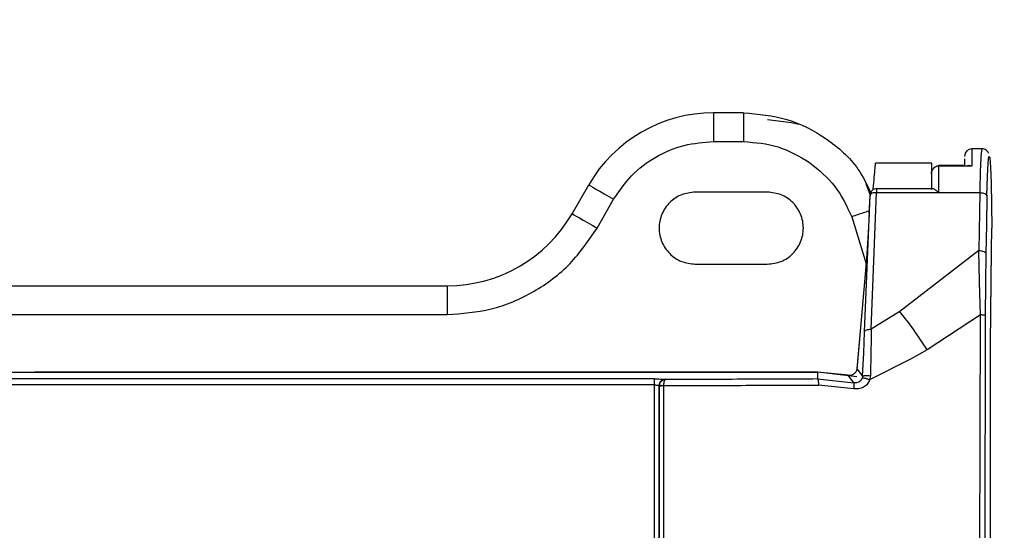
# Model space of a CAD drawing. Header units: inches. Extents: x 170 to 312, y 215 to 248.
# Tile 102 of 256: x 181.7857 to 181.8753, y 242.3709 to 242.4174. Entities that reach past the tile are written whole.
import ezdxf
from ezdxf import colors
from ezdxf.entities.mleader import LeaderData, LeaderLine
from ezdxf.math import Vec2, Vec3

# ---------------------------------------------------------------- set-up
doc = ezdxf.new("R2010")
doc.units = ezdxf.units.IN
doc.header["$LTSCALE"] = 0.25
doc.header["$MEASUREMENT"] = 0
doc.layers.add('ANNOTATIONS', color=1, linetype='Continuous')
doc.layers.add('MOTOR RH', color=7, linetype='Continuous')
doc.styles.add('ARIAL', font='arial.ttf', dxfattribs={"height": 0.09375})

msp = doc.modelspace()

# ---------------------------------------------------------------- linework, layer by layer
at = {"layer": 'MOTOR RH'}
for p, q in [((181.8488534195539, 242.4088891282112), (181.8488534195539, 242.4062644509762)), ((181.851577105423, 242.4088891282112), (181.8488534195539, 242.4088891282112)), ((181.851577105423, 242.4088891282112), (181.851577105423, 242.4062644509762)), ((181.8488534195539, 242.4062644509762), (181.851577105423, 242.4062644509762)), ((181.8732802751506, 242.405608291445), (181.8723547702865, 242.405608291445)), ((181.871698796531, 242.4049396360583), (181.8716986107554, 242.4048957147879)), ((181.8738376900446, 242.404334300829), (181.8739122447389, 242.4049176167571)), ((181.8739122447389, 242.4049176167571), (181.8739894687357, 242.4047760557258)), ((181.8739894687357, 242.4047760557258), (181.8740607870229, 242.403925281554)), ((181.8687061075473, 242.4042959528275), (181.8635863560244, 242.4042959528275)), ((181.8717123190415, 242.4040949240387), (181.8693302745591, 242.4040949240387)), ((181.8723526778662, 242.4040378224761), (181.869334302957, 242.4040378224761)), ((181.8716977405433, 242.404683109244), (181.8716971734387, 242.4040949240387)), ((181.8721189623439, 242.4040940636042), (181.8720888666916, 242.4040949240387)), ((181.8723526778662, 242.4040378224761), (181.8721189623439, 242.4040940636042)), ((181.8737740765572, 242.4030906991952), (181.8738376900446, 242.404334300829)), ((181.8740607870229, 242.403925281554), (181.8741182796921, 242.40245951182)), ((181.8686782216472, 242.4033313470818), (181.868677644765, 242.4018961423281)), ((181.8737284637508, 242.4013245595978), (181.8737740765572, 242.4030906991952)), ((181.8359729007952, 242.3997027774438), (181.8374882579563, 242.4023274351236)), ((181.8631456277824, 242.4013608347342), (181.8627393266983, 242.402425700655)), ((181.8741182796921, 242.40245951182), (181.8741555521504, 242.4005412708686)), ((181.8537438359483, 242.4016712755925), (181.8471821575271, 242.4016712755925)), ((181.8626019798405, 242.388955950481), (181.8630970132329, 242.4013874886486)), ((181.8630166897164, 242.3997146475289), (181.8630896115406, 242.401328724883)), ((181.8631908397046, 242.3891829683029), (181.8636860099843, 242.4016179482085)), ((181.8687598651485, 242.4019807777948), (181.8636750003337, 242.4019807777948)), ((181.8636860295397, 242.4016179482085), (181.873072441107, 242.4016179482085)), ((181.873072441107, 242.4016179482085), (181.8729795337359, 242.3963560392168)), ((181.8737284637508, 242.4013245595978), (181.8736818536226, 242.3986844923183)), ((181.8382459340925, 242.3983904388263), (181.8397612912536, 242.4010151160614)), ((181.8741555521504, 242.4005412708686), (181.874168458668, 242.3983837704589)), ((181.8614201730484, 242.3994176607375), (181.8627259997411, 242.3951436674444)), ((181.8630166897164, 242.3997146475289), (181.8629197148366, 242.3979466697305)), ((181.8736818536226, 242.3986844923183), (181.8736355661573, 242.3960626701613)), ((181.8629197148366, 242.3979466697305), (181.862797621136, 242.3960634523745)), ((181.8741576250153, 242.3964029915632), (181.874168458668, 242.3983837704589)), ((181.862797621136, 242.3960634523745), (181.8626493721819, 242.394159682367)), ((181.8729795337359, 242.3963560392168), (181.8658031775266, 242.3907925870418)), ((181.873051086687, 242.3935000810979), (181.8729795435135, 242.3963560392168)), ((181.8736355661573, 242.3960626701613), (181.8735972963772, 242.3933193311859)), ((181.8740624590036, 242.3878738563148), (181.8741581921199, 242.3964137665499)), ((181.8741250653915, 242.3934989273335), (181.8741576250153, 242.3964029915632)), ((181.8471821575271, 242.3951096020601), (181.8537438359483, 242.3951096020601)), ((181.8626528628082, 242.3942068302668), (181.8618983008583, 242.385534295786)), ((181.8626493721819, 242.394159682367), (181.8619031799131, 242.3855832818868)), ((181.7188379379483, 242.3931410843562), (181.8246077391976, 242.3931410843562)), ((181.8246077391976, 242.3931410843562), (181.8246077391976, 242.3905164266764)), ((181.8731347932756, 242.3904862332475), (181.873051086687, 242.3935000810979)), ((181.8735972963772, 242.3933193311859), (181.8735785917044, 242.3904414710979)), ((181.8740624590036, 242.3879141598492), (181.8741250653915, 242.3934989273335)), ((181.7188379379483, 242.3905164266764), (181.8246077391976, 242.3905164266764)), ((181.8658031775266, 242.3907925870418), (181.8631908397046, 242.3891829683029)), ((181.873134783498, 242.3904862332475), (181.8682885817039, 242.3873128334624)), ((181.8730743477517, 242.3656480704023), (181.873134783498, 242.3904862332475)), ((181.8735785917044, 242.3904414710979), (181.8734905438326, 242.3529532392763)), ((181.8625169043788, 242.3869973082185), (181.8626019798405, 242.388955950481)), ((181.8631880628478, 242.3886846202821), (181.8631830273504, 242.3881757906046)), ((181.8631908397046, 242.3891828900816), (181.8631880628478, 242.3886846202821)), ((181.8631830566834, 242.3881759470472), (181.8631680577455, 242.387132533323)), ((181.8740624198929, 242.3203030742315), (181.8740624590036, 242.3879141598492)), ((181.8624676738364, 242.3859749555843), (181.8625169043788, 242.3869973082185)), ((181.8631680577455, 242.387132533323), (181.8631214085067, 242.3849547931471)), ((181.8682885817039, 242.3873128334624), (181.8668420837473, 242.3864850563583)), ((181.8624138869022, 242.3849273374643), (181.8624676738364, 242.3859749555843)), ((181.8668420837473, 242.3864850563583), (181.8630542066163, 242.3845683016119)), ((181.6850860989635, 242.3852634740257), (181.8583144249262, 242.3852634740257)), ((181.858337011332, 242.3852670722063), (181.7870686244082, 242.3852670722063)), ((181.8583144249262, 242.3852634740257), (181.8583060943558, 242.3846575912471)), ((181.8610997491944, 242.3850151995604), (181.8583144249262, 242.3852634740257)), ((181.8618860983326, 242.384861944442), (181.858337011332, 242.3852670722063)), ((181.8616282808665, 242.3843078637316), (181.8610997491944, 242.3850151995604)), ((181.8619031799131, 242.3855832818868), (181.8624138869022, 242.384927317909)), ((181.8434900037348, 242.3841120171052), (181.6998933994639, 242.3841120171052)), ((181.8434902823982, 242.3846608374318), (181.6998936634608, 242.3846608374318)), ((181.8444842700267, 242.3846162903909), (181.84447542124, 242.384628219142)), ((181.8583060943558, 242.3846575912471), (181.8616282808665, 242.3843078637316)), ((181.8616153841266, 242.3837725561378), (181.8584020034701, 242.3841082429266)), ((181.8618601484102, 242.3843030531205), (181.8616279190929, 242.3843061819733)), ((181.8620761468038, 242.3843805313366), (181.8618601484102, 242.3843030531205)), ((181.8622527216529, 242.3845298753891), (181.8620761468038, 242.3843805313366)), ((181.8623694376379, 242.3847357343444), (181.8622527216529, 242.3845298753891)), ((181.8624076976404, 242.3849276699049), (181.8623694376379, 242.3847357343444)), ((181.863121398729, 242.3849547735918), (181.863054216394, 242.3845683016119)), ((181.8438832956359, 242.3840397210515), (181.8438814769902, 242.3199325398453)), ((181.8438832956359, 242.3840397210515), (181.843902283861, 242.3840209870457)), ((181.843902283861, 242.3840209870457), (181.8439067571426, 242.3529522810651)), ((181.8439022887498, 242.3840209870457), (181.8439058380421, 242.3840798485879)), ((181.8442992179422, 242.3840670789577), (181.8442982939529, 242.3533327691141))]:
    msp.add_line(p, q, dxfattribs=at)
at = {"layer": 'MOTOR RH', "flags": 128}
for points in [[(181.856614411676, 242.4078105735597), (181.8559521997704, 242.4079861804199), (181.8537620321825, 242.4082329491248)], [(181.8374882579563, 242.4023274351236), (181.8375319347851, 242.4023022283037), (181.8376612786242, 242.4022275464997), (181.8378713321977, 242.4021062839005), (181.8381540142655, 242.4019430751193), (181.8384984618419, 242.4017441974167), (181.8388914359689, 242.4015173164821), (181.8393178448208, 242.4012711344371), (181.8397612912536, 242.4010151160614)], [(181.8359729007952, 242.3997027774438), (181.836016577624, 242.3996775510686), (181.8361459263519, 242.3996028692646), (181.8363559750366, 242.3994816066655), (181.8366386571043, 242.3993183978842), (181.8369831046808, 242.399119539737), (181.8373760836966, 242.3988926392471), (181.8378024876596, 242.3986464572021), (181.8382459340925, 242.3983904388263)], [(181.8434881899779, 242.3199530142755), (181.8434883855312, 242.3279768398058), (181.8434885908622, 242.3359996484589), (181.843488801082, 242.3440213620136), (181.8434890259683, 242.3520419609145), (181.8434892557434, 242.360061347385), (181.8434894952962, 242.3680795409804), (181.8434897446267, 242.376096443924), (181.8434900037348, 242.3841120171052)]]:
    msp.add_lwpolyline(points, dxfattribs=at)
at = {"layer": 'MOTOR RH'}
for centre, radius, start, end in [((181.8488534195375, 242.3957657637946), 0.01312335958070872, 90, 149.9999999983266), ((181.8723547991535, 242.4049520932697), 0.0006561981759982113, 90.00252051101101, 179.9983332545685), ((182.3040294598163, 242.4042478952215), 0.4316768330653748, 179.8194390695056, 180.0278826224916), ((181.8246077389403, 242.4062644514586), 0.01312335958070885, 270.0000000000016, 330.0000000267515)]:
    msp.add_arc(centre, radius, start, end, dxfattribs=at)
for points, knots in [([(181.851577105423, 242.4088891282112), (181.852915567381, 242.4087716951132), (181.8555924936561, 242.4085368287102), (181.8591931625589, 242.4066539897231), (181.8618579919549, 242.4042982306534), (181.862797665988, 242.4023636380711), (181.8631522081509, 242.4016337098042)], [0, 0, 0, 0, 0.2773213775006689, 0.5546432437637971, 0.831965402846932, 1, 1, 1, 1]), ([(181.8397612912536, 242.4010151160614), (181.8402697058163, 242.4017616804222), (181.8413044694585, 242.4032811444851), (181.843549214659, 242.4049529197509), (181.8461193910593, 242.406061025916), (181.8479526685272, 242.4061974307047), (181.8488534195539, 242.4062644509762)], [0, 0, 0, 0, 0.245666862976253, 0.4999997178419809, 0.7543330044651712, 1, 1, 1, 1]), ([(181.851577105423, 242.4062644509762), (181.8526521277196, 242.4061799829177), (181.8548021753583, 242.4060110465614), (181.8566613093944, 242.4049179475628), (181.8575908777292, 242.4043713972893)], [0, 0, 0, 0, 0.4999992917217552, 1, 1, 1, 1]), ([(181.8732805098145, 242.4056082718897), (181.8732557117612, 242.4055378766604), (181.8732130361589, 242.4054167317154), (181.8731530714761, 242.4045208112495), (181.8731053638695, 242.403314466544), (181.8730831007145, 242.4021672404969), (181.873072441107, 242.4016179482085)], [0, 0, 0, 0, 0.2905004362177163, 0.4999296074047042, 0.7605660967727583, 1, 1, 1, 1]), ([(181.8738622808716, 242.4052079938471), (181.8738609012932, 242.4052168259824), (181.8738440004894, 242.4053250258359), (181.8737392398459, 242.4054370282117), (181.8735098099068, 242.4055830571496), (181.873349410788, 242.4056000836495), (181.8732741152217, 242.4056080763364)], [0, 0, 0, 0, 0.04826368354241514, 0.5912639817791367, 0.8081285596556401, 1, 1, 1, 1]), ([(181.8575908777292, 242.4043713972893), (181.8584180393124, 242.4036918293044), (181.860072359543, 242.4023326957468), (181.8609709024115, 242.4003893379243), (181.8614201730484, 242.3994176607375)], [0, 0, 0, 0, 0.5000008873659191, 1, 1, 1, 1]), ([(181.8633749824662, 242.4018799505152), (181.8633772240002, 242.4019055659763), (181.8634156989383, 242.4023452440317), (181.8634792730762, 242.4030721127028), (181.8635424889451, 242.4037944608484), (181.8635793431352, 242.4042158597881), (181.8635838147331, 242.4042669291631), (181.8635863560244, 242.4042959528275)], [0, 0, 0, 0, 0.01611937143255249, 0.2766818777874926, 0.5757864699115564, 0.758911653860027, 0.9999999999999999, 0.9999999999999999, 0.9999999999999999, 0.9999999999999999]), ([(181.8686782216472, 242.4033313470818), (181.8686869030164, 242.4034270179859), (181.8687032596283, 242.4036072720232), (181.8688089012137, 242.4037565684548), (181.8688584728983, 242.4038266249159)], [0, 0, 0, 0, 0.5307559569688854, 1, 1, 1, 1]), ([(181.8688583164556, 242.4038192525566), (181.8688088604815, 242.4037508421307), (181.8687031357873, 242.4036045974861), (181.8686868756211, 242.4034262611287), (181.8686782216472, 242.4033313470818)], [0, 0, 0, 0, 0.4677807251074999, 0.9999999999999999, 0.9999999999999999, 0.9999999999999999, 0.9999999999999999]), ([(181.8687044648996, 242.403474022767), (181.8687044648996, 242.4036952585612), (181.8687044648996, 242.4041882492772), (181.8687044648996, 242.4042576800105), (181.8687044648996, 242.4042959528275)], [0, 0, 0, 0, 0.4487625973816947, 1, 1, 1, 1]), ([(181.869334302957, 242.4040378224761), (181.8692906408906, 242.4040351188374), (181.8692024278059, 242.4040296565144), (181.8690752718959, 242.4039854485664), (181.8689559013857, 242.4039172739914), (181.8688911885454, 242.4038522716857), (181.8688583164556, 242.4038192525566)], [0, 0, 0, 0, 0.2409397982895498, 0.4867850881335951, 0.7393029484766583, 1, 1, 1, 1]), ([(181.8688584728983, 242.4038266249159), (181.8688913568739, 242.4038602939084), (181.868956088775, 242.4039265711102), (181.8690754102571, 242.4039965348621), (181.8692025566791, 242.4040420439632), (181.8692907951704, 242.4040477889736), (181.869334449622, 242.404050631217)], [0, 0, 0, 0, 0.2608961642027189, 0.5135724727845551, 0.7593484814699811, 1, 1, 1, 1]), ([(181.869334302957, 242.4040378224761), (181.8693341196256, 242.4036880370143), (181.8693337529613, 242.4029884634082), (181.8693335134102, 242.4020747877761), (181.8693333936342, 242.4016179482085)], [0, 0, 0, 0, 0.4999980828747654, 0.9999999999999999, 0.9999999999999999, 0.9999999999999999, 0.9999999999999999]), ([(181.8693343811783, 242.4040949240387), (181.869334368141, 242.404092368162), (181.8693343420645, 242.4040872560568), (181.8693343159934, 242.4040543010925), (181.869334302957, 242.4040378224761)], [0, 0, 0, 0, 0.4999655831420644, 1, 1, 1, 1]), ([(181.869334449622, 242.404050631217), (181.8693344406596, 242.404063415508), (181.869334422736, 242.4040889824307), (181.8693343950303, 242.4040929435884), (181.8693343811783, 242.4040949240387)], [0, 0, 0, 0, 0.5000324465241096, 1, 1, 1, 1]), ([(181.8719032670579, 242.404050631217), (181.87193033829, 242.4040630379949), (181.8719891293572, 242.4040899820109), (181.8720539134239, 242.4040931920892), (181.8720888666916, 242.4040949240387)], [0, 0, 0, 0, 0.4604650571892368, 1, 1, 1, 1]), ([(181.8687044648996, 242.4019807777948), (181.8687044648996, 242.402062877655), (181.8687044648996, 242.4026148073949), (181.8687044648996, 242.4029873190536), (181.8687044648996, 242.4033044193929)], [0, 0, 0, 0, 0.1487505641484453, 1, 1, 1, 1]), ([(181.8471821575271, 242.4016712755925), (181.8467527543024, 242.4016219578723), (181.8458939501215, 242.4015233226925), (181.8448018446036, 242.4007646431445), (181.8440721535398, 242.3996801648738), (181.8438158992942, 242.3983904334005), (181.8440721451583, 242.3971007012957), (181.8448018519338, 242.3960162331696), (181.8458939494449, 242.3952575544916), (181.8467527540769, 242.3951589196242), (181.8471821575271, 242.3951096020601)], [0, 0, 0, 0, 0.1250002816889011, 0.2499999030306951, 0.3750009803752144, 0.4999998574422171, 0.6250006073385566, 0.7500000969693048, 0.8749997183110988, 1, 1, 1, 1]), ([(181.8537438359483, 242.3951096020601), (181.8541732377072, 242.3951589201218), (181.8550320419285, 242.3952575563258), (181.8561241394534, 242.3960162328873), (181.8568538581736, 242.3971006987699), (181.8571100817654, 242.3983904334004), (181.8568538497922, 242.3996801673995), (181.8561241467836, 242.4007646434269), (181.8550320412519, 242.4015233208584), (181.8541732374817, 242.4016219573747), (181.8537438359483, 242.4016712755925)], [0, 0, 0, 0, 0.1249998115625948, 0.2499998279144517, 0.374999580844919, 0.5000001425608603, 0.6249988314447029, 0.7500001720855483, 0.8750001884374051, 0.9999999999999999, 0.9999999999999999, 0.9999999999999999, 0.9999999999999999]), ([(181.863091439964, 242.4013647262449), (181.863091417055, 242.4013644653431), (181.8630905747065, 242.4013548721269), (181.8630897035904, 242.4013379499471), (181.8630890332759, 242.40132398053), (181.8630887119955, 242.4013172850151)], [0, 0, 0, 0, 0.01434829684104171, 0.527579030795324, 1, 1, 1, 1]), ([(181.8630970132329, 242.4013874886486), (181.8630972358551, 242.4013944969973), (181.8630976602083, 242.4014078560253), (181.8630976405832, 242.4014206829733), (181.8630970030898, 242.401425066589), (181.8630959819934, 242.401419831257), (181.8630949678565, 242.4014113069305), (181.8630938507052, 242.4013992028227), (181.8630926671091, 242.4013837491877), (181.8630915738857, 242.401367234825), (181.8630905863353, 242.4013500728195), (181.8630900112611, 242.4013374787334), (181.8630896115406, 242.401328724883)], [0, 0, 0, 0, 0.1255317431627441, 0.2392834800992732, 0.3665174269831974, 0.4928971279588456, 0.5546156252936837, 0.6164497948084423, 0.750888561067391, 0.8071675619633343, 0.8659667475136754, 1, 1, 1, 1]), ([(181.8636863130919, 242.4019799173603), (181.8636162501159, 242.4019721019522), (181.863482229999, 242.4019571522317), (181.863310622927, 242.4018541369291), (181.8631970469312, 242.4017308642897), (181.8631375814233, 242.40161665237), (181.8631105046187, 242.4015187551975), (181.8630996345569, 242.4014540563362), (181.863097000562, 242.4014247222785), (181.863096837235, 242.4014229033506)], [0, 0, 0, 0, 0.2344184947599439, 0.4484079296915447, 0.6329397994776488, 0.7843472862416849, 0.9029585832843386, 0.9939827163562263, 1, 1, 1, 1]), ([(181.8636860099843, 242.4016179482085), (181.8636114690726, 242.4016166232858), (181.8634623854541, 242.4016139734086), (181.8632719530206, 242.401563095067), (181.8631342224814, 242.4014855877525), (181.8631094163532, 242.4014201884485), (181.8630970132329, 242.4013874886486)], [0, 0, 0, 0, 0.2499977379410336, 0.5000014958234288, 0.7499996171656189, 1, 1, 1, 1]), ([(181.8636863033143, 242.4019807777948), (181.8636862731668, 242.4019759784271), (181.8636862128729, 242.401966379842), (181.8636861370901, 242.401889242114), (181.8636860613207, 242.4017741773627), (181.863686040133, 242.4016700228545), (181.8636860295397, 242.4016179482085)], [0, 0, 0, 0, 0.2500029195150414, 0.4999980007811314, 0.7500115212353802, 1, 1, 1, 1]), ([(181.8693333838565, 242.4016179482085), (181.8692624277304, 242.4016819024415), (181.8691421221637, 242.4017903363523), (181.8689787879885, 242.401900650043), (181.8688528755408, 242.4019676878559), (181.8687889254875, 242.4019766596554), (181.8687595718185, 242.4019807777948)], [0, 0, 0, 0, 0.3326303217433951, 0.5639721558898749, 0.7998591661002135, 1, 1, 1, 1]), ([(181.873072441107, 242.4016179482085), (181.8731567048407, 242.4016125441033), (181.8733252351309, 242.4016017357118), (181.8735393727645, 242.4015334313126), (181.873692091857, 242.4014376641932), (181.8737163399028, 242.401362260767), (181.8737284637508, 242.4013245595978)], [0, 0, 0, 0, 0.2499956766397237, 0.4999997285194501, 0.750003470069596, 0.9999999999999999, 0.9999999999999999, 0.9999999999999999, 0.9999999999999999]), ([(181.8629287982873, 242.3999252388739), (181.8629259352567, 242.3999242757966), (181.8627969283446, 242.3998808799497), (181.862474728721, 242.3997732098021), (181.8619707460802, 242.3996039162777), (181.8616058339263, 242.3994804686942), (181.8614201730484, 242.3994176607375)], [0, 0, 0, 0, 0.007242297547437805, 0.3263347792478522, 0.65725099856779, 1, 1, 1, 1]), ([(181.8246077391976, 242.3905164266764), (181.8259588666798, 242.3906169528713), (181.8287087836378, 242.3908215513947), (181.8325640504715, 242.3924837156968), (181.8359311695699, 242.3949913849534), (181.8374833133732, 242.3972705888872), (181.8382459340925, 242.3983904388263)], [0, 0, 0, 0, 0.2456668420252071, 0.4999997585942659, 0.7543329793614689, 1, 1, 1, 1]), ([(181.8627233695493, 242.3944319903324), (181.8627777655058, 242.3950539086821), (181.8628327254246, 242.3956822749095), (181.8629001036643, 242.3964520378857), (181.8629007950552, 242.3964599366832)], [0, 0, 0, 0, 0.9897386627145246, 1, 1, 1, 1]), ([(181.8729795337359, 242.3963560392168), (181.8730638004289, 242.3963506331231), (181.8732323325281, 242.3963398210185), (181.8734464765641, 242.396271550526), (181.8735991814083, 242.3961757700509), (181.8736234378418, 242.3961003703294), (181.8736355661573, 242.3960626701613)], [0, 0, 0, 0, 0.250005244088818, 0.5000066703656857, 0.7500012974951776, 1, 1, 1, 1]), ([(181.8682885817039, 242.3873128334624), (181.8678922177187, 242.3879251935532), (181.8670985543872, 242.3891513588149), (181.8662353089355, 242.390245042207), (181.8658031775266, 242.3907925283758)], [0, 0, 0, 0, 0.4994107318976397, 1, 1, 1, 1]), ([(181.8735785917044, 242.3904414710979), (181.8735705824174, 242.3904462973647), (181.8735545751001, 242.3904559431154), (181.8734555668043, 242.3904689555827), (181.8733168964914, 242.3904799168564), (181.8731955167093, 242.3904841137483), (181.873134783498, 242.3904862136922)], [0, 0, 0, 0, 0.2501753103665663, 0.4999990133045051, 0.7498210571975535, 1, 1, 1, 1]), ([(181.8626019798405, 242.388955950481), (181.8626143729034, 242.3889883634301), (181.8626391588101, 242.389053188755), (181.8627768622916, 242.3891298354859), (181.8629672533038, 242.3891798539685), (181.8631163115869, 242.3891819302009), (181.8631908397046, 242.3891829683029)], [0, 0, 0, 0, 0.2500041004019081, 0.5000037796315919, 0.7500053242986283, 1, 1, 1, 1]), ([(181.861100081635, 242.3850169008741), (181.8611486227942, 242.3850111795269), (181.8612501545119, 242.3849992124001), (181.8614009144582, 242.3850235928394), (181.8615403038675, 242.3850739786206), (181.8617010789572, 242.3851732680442), (181.8618516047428, 242.3853461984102), (181.8618887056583, 242.385499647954), (181.8619088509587, 242.3855829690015)], [0, 0, 0, 0, 0.093377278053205, 0.1953137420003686, 0.3011111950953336, 0.423093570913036, 0.6867475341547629, 1, 1, 1, 1]), ([(181.8434900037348, 242.3841120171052), (181.8434900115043, 242.3841835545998), (181.8434900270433, 242.3843266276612), (181.8434900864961, 242.3845043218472), (181.8434901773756, 242.3846303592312), (181.8434902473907, 242.3846506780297), (181.8434902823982, 242.3846608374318)], [0, 0, 0, 0, 0.25000414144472, 0.5000015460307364, 0.7500007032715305, 0.9999999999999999, 0.9999999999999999, 0.9999999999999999, 0.9999999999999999]), ([(181.8434900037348, 242.3841120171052), (181.8435153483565, 242.3841117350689), (181.8435660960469, 242.3841111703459), (181.8436633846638, 242.3841053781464), (181.8437712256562, 242.3840920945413), (181.8438609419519, 242.3840680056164), (181.8438758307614, 242.384049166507), (181.8438832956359, 242.3840397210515)], [0, 0, 0, 0, 0.1242028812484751, 0.2486921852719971, 0.4974341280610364, 0.7480261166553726, 1, 1, 1, 1]), ([(181.8434902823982, 242.3846608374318), (181.8436186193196, 242.3846603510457), (181.8438713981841, 242.3846593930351), (181.8441888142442, 242.3846519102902), (181.8444184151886, 242.3846412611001), (181.844456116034, 242.3846326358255), (181.84447542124, 242.384628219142)], [0, 0, 0, 0, 0.2522392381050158, 0.4968231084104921, 0.74234175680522, 1, 1, 1, 1]), ([(181.84447542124, 242.384628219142), (181.844398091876, 242.3846194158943), (181.8442709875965, 242.3846049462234), (181.8441355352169, 242.3845255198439), (181.8440766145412, 242.3844753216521), (181.8440564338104, 242.3844551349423), (181.8440545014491, 242.3844532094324), (181.8440474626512, 242.3844459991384), (181.8440212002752, 242.384417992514), (181.8439700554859, 242.3843508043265), (181.8439030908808, 242.3842212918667), (181.8438905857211, 242.3841065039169), (181.8438833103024, 242.3840397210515)], [0, 0, 0, 0, 0.2497464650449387, 0.4105018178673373, 0.5007755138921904, 0.5010452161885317, 0.503292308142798, 0.5096406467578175, 0.5337956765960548, 0.6280217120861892, 0.7835855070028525, 1, 1, 1, 1]), ([(181.8439058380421, 242.3840798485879), (181.843920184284, 242.3841476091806), (181.8439499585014, 242.3842882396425), (181.8440790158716, 242.3844604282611), (181.844263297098, 242.3845862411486), (181.8444068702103, 242.3846057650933), (181.8444842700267, 242.3846162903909)], [0, 0, 0, 0, 0.232851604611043, 0.4832606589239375, 0.7214274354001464, 1, 1, 1, 1]), ([(181.8444842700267, 242.3846160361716), (181.8444619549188, 242.3846054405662), (181.8444174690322, 242.3845843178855), (181.844357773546, 242.3844587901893), (181.8443148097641, 242.384280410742), (181.8443044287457, 242.3841384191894), (181.8442992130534, 242.3840670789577)], [0, 0, 0, 0, 0.2581485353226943, 0.5146274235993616, 0.7561362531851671, 0.9999999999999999, 0.9999999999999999, 0.9999999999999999, 0.9999999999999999]), ([(181.8442992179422, 242.3840670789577), (181.8466593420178, 242.3840693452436), (181.8513839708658, 242.384073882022), (181.8560612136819, 242.384096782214), (181.8584020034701, 242.3841082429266)], [0, 0, 0, 0, 0.4995363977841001, 1, 1, 1, 1]), ([(181.8583060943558, 242.3846575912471), (181.8560145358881, 242.3846462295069), (181.8514304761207, 242.3846235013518), (181.8467999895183, 242.3846186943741), (181.8444842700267, 242.3846162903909)], [0, 0, 0, 0, 0.4998971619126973, 1, 1, 1, 1]), ([(181.8583060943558, 242.3846576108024), (181.8583178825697, 242.3846472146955), (181.8583414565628, 242.3846264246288), (181.8583720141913, 242.3845011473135), (181.8583944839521, 242.3843227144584), (181.8583994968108, 242.3841797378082), (181.8584020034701, 242.3841082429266)], [0, 0, 0, 0, 0.2500238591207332, 0.4999960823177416, 0.749975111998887, 1, 1, 1, 1]), ([(181.8630542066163, 242.3845683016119), (181.8629882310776, 242.3844342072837), (181.8628545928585, 242.3841625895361), (181.8624939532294, 242.3838782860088), (181.862062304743, 242.3837238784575), (181.8617630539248, 242.3837564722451), (181.8616153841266, 242.3837725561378)], [0, 0, 0, 0, 0.2468046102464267, 0.4999205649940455, 0.7532283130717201, 1, 1, 1, 1]), ([(181.8616153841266, 242.3837725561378), (181.861627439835, 242.3838405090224), (181.8616515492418, 242.3839764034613), (181.8616646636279, 242.3841475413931), (181.8616586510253, 242.3842707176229), (181.8616384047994, 242.3842954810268), (181.8616282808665, 242.3843078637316)], [0, 0, 0, 0, 0.2500271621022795, 0.5000126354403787, 0.7499860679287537, 1, 1, 1, 1]), ([(181.8630542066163, 242.3845683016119), (181.8630152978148, 242.3845832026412), (181.8629374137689, 242.3846130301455), (181.8628187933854, 242.3846533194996), (181.8627054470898, 242.3846882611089), (181.8626018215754, 242.3847160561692), (181.8625136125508, 242.3847349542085), (181.8624444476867, 242.384744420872), (181.8623944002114, 242.3847451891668), (181.8623817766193, 242.3847373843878), (181.8623754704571, 242.3847334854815)], [0, 0, 0, 0, 0.124915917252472, 0.2500451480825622, 0.3751790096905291, 0.5000043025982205, 0.6248151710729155, 0.7499493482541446, 0.8750862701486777, 1, 1, 1, 1]), ([(181.8624138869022, 242.3849273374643), (181.8624184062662, 242.3849320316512), (181.8624274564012, 242.384941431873), (181.8624757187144, 242.3849528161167), (181.8625454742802, 242.3849616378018), (181.8626368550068, 242.384967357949), (181.8627461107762, 242.3849694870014), (181.8628670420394, 242.3849680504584), (181.8629946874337, 242.3849634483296), (181.8630791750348, 242.3849576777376), (181.8631214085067, 242.3849547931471)], [0, 0, 0, 0, 0.1248408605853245, 0.2499968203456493, 0.375184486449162, 0.5000129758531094, 0.6247644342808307, 0.7498105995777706, 0.8749358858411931, 1, 1, 1, 1]), ([(181.8439022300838, 242.384021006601), (181.84390629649, 242.3840232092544), (181.8439137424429, 242.3840272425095), (181.8439565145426, 242.384032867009), (181.8440290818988, 242.384041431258), (181.8441467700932, 242.3840479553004), (181.8442502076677, 242.3840716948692), (181.8442975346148, 242.3840668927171), (181.8442976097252, 242.3840669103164), (181.8442976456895, 242.3840668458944), (181.8442976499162, 242.384066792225), (181.8442976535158, 242.384066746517)], [0, 0, 0, 0, 0.1749746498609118, 0.3203942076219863, 0.5033502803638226, 0.7536029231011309, 0.9994362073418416, 0.9996707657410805, 0.9997273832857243, 0.9997678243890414, 1, 1, 1, 1]), ([(181.8439053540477, 242.3840798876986), (181.8439056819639, 242.3840802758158), (181.8439066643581, 242.3840814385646), (181.8439139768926, 242.3840847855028), (181.8439436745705, 242.3840891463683), (181.8440228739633, 242.3840889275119), (181.8441298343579, 242.3840770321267), (181.8442264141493, 242.3840689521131), (181.8442767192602, 242.3840676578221), (181.8442992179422, 242.3840670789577)], [0, 0, 0, 0, 0.02836688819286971, 0.08498351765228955, 0.2663927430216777, 0.4997974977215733, 0.7492298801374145, 0.887844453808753, 1, 1, 1, 1])]:
    msp.add_open_spline(points, degree=3, knots=knots, dxfattribs=at)

# ---------------------------------------------------------------- leaders
at = {"layer": 'ANNOTATIONS'}
ml = msp.add_multileader_mtext('Standard', dxfattribs=at)
ml.set_content('CONTROLLER (6" X 15")', color=256, style='ARIAL')
ml.set_leader_properties()
ml.build(insert=Vec2(0, 0))
ml.multileader.update_dxf_attribs({"dogleg_length": 0.36, "arrow_head_size": 0.09375})
ctx = ml.context
ctx.base_point, ctx.char_height, ctx.arrow_head_size, ctx.landing_gap_size, ctx.plane_origin = Vec3(182.1838224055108, 242.6496231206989), 0.09375, 0.09375, 0.09, Vec3(181.398785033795, 242.2163952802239)
notes = []
notes.append((ctx, [(0, (1, 1, 0), (182.0858653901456, 242.6496231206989), (1, 0), 0.09795701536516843, [(0, [(181.873367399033, 242.2551064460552)], 0, [])])]))
ctx.mtext.insert, ctx.mtext.flow_direction = Vec3(182.2738224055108, 242.7102792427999), 5
for ctx, leaders in notes:
    for number, flags, end, landing, length, lines in leaders:
        leader = LeaderData()
        leader.index, (leader.has_last_leader_line, leader.has_dogleg_vector, leader.attachment_direction) = number, flags
        leader.last_leader_point, leader.dogleg_vector, leader.dogleg_length = Vec3(end), Vec3(landing), length
        for number, points, colour, breaks in lines:
            line = LeaderLine()
            line.index, line.vertices, line.color, line.breaks = number, Vec3.list(points), colors.encode_raw_color(colour), breaks
            leader.lines.append(line)
        ctx.leaders.append(leader)

doc.saveas('drawing.dxf')
